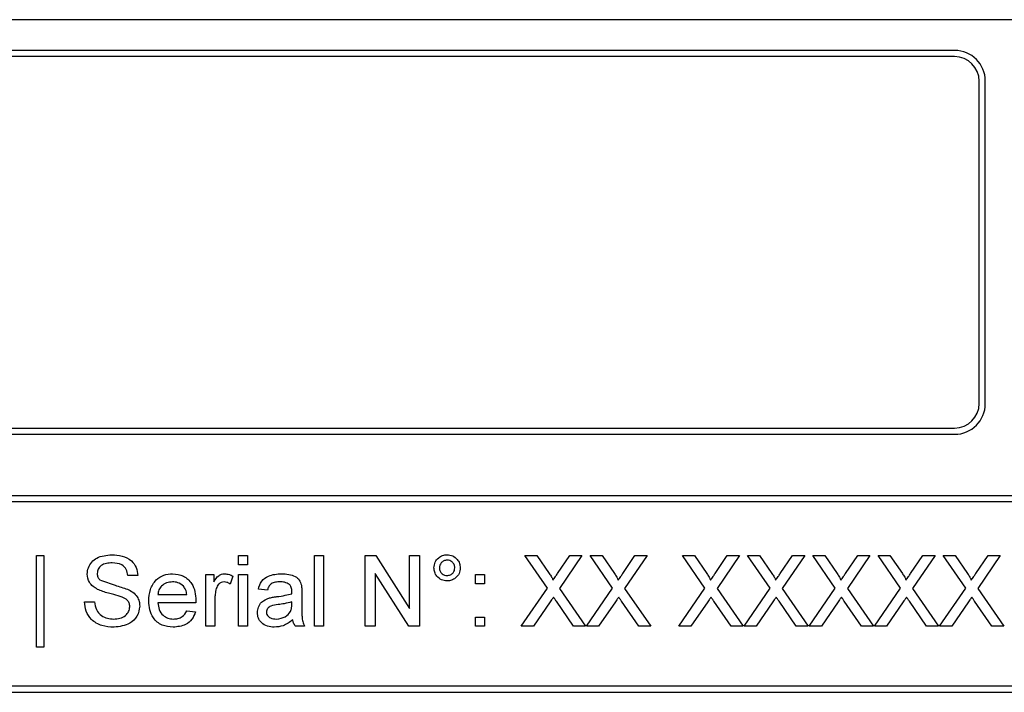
# Model space of a CAD drawing. Header units: millimetres. Extents: x 635 to 3836, y -1496 to 1629.
# Tile 29 of 46: x 1683 to 1715, y 375 to 397. Entities that reach past the tile are written whole.
import ezdxf

# ---------------------------------------------------------------- set-up
doc = ezdxf.new("R2010")
doc.units = ezdxf.units.MM

msp = doc.modelspace()

# ---------------------------------------------------------------- linework, layer by layer
at = {"color": 7, "linetype": 'Continuous', "lineweight": 25}
for p, q in [((1720.179, 396.578), (1606.179, 396.578)), ((1713.179, 395.578), (1613.179, 395.578)), ((1713.179, 395.378), (1613.179, 395.378)), ((1713.979, 384.078), (1713.979, 394.578)), ((1714.179, 384.078), (1714.179, 394.578)), ((1613.179, 383.278), (1713.179, 383.278)), ((1613.179, 383.078), (1713.179, 383.078)), ((1721.179, 381.078), (1605.179, 381.078)), ((1721.179, 380.878), (1605.179, 380.878)), ((1683.276, 376.149), (1683.276, 379.128)), ((1683.276, 379.128), (1683.512, 379.128)), ((1683.512, 379.128), (1683.512, 376.149)), ((1689.852, 378.833), (1689.852, 379.128)), ((1689.852, 379.128), (1690.147, 379.128)), ((1690.147, 379.128), (1690.147, 378.833)), ((1692.329, 376.828), (1692.329, 379.128)), ((1692.329, 379.128), (1692.624, 379.128)), ((1692.624, 379.128), (1692.624, 376.828)), ((1693.98, 376.828), (1693.98, 379.128)), ((1693.98, 379.128), (1694.323, 379.128)), ((1694.323, 379.128), (1695.425, 377.411)), ((1695.425, 377.411), (1695.425, 379.128)), ((1695.425, 379.128), (1695.749, 379.128)), ((1695.749, 379.128), (1695.749, 376.828)), ((1699.916, 378.065), (1699.184, 379.128)), ((1699.184, 379.128), (1699.574, 379.128)), ((1699.574, 379.128), (1699.976, 378.545)), ((1700.245, 378.545), (1700.645, 379.128)), ((1701.041, 379.128), (1700.309, 378.062)), ((1700.645, 379.128), (1701.041, 379.128)), ((1702.039, 378.065), (1701.307, 379.128)), ((1701.307, 379.128), (1701.697, 379.128)), ((1701.697, 379.128), (1702.099, 378.545)), ((1702.368, 378.545), (1702.768, 379.128)), ((1703.164, 379.128), (1702.432, 378.062)), ((1702.768, 379.128), (1703.164, 379.128)), ((1705.047, 378.065), (1704.314, 379.128)), ((1704.314, 379.128), (1704.705, 379.128)), ((1704.705, 379.128), (1705.106, 378.545)), ((1705.376, 378.545), (1705.776, 379.128)), ((1706.172, 379.128), (1705.44, 378.062)), ((1705.776, 379.128), (1706.172, 379.128)), ((1707.17, 378.065), (1706.438, 379.128)), ((1706.438, 379.128), (1706.828, 379.128)), ((1706.828, 379.128), (1707.23, 378.545)), ((1707.499, 378.545), (1707.899, 379.128)), ((1708.295, 379.128), (1707.563, 378.062)), ((1707.899, 379.128), (1708.295, 379.128)), ((1709.293, 378.065), (1708.561, 379.128)), ((1708.561, 379.128), (1708.951, 379.128)), ((1708.951, 379.128), (1709.353, 378.545)), ((1709.622, 378.545), (1710.022, 379.128)), ((1710.418, 379.128), (1709.686, 378.062)), ((1710.022, 379.128), (1710.418, 379.128)), ((1711.416, 378.065), (1710.684, 379.128)), ((1710.684, 379.128), (1711.074, 379.128)), ((1711.074, 379.128), (1711.476, 378.545)), ((1711.745, 378.545), (1712.145, 379.128)), ((1712.541, 379.128), (1711.809, 378.062)), ((1712.145, 379.128), (1712.541, 379.128)), ((1713.539, 378.065), (1712.807, 379.128)), ((1712.807, 379.128), (1713.197, 379.128)), ((1713.197, 379.128), (1713.599, 378.545)), ((1713.868, 378.545), (1714.268, 379.128)), ((1714.664, 379.128), (1713.932, 378.062)), ((1714.268, 379.128), (1714.664, 379.128)), ((1690.147, 378.833), (1689.852, 378.833)), ((1686.579, 378.479), (1686.254, 378.479)), ((1688.79, 376.828), (1688.79, 378.508)), ((1688.79, 378.508), (1689.056, 378.508)), ((1689.056, 378.508), (1689.056, 378.274)), ((1689.675, 378.459), (1689.583, 378.203)), ((1689.852, 376.828), (1689.852, 378.508)), ((1689.852, 378.508), (1690.147, 378.508)), ((1690.147, 378.508), (1690.147, 376.828)), ((1695.407, 376.828), (1694.304, 378.544)), ((1694.304, 378.544), (1694.304, 376.828)), ((1697.578, 378.214), (1697.578, 378.508)), ((1697.578, 378.508), (1697.872, 378.508)), ((1697.872, 378.508), (1697.872, 378.214)), ((1697.872, 378.214), (1697.578, 378.214)), ((1687.228, 377.86), (1688.171, 377.86)), ((1690.795, 378.007), (1690.501, 378.037)), ((1691.916, 377.917), (1691.916, 377.558)), ((1699.066, 376.828), (1699.916, 378.065)), ((1700.309, 378.062), (1701.159, 376.828)), ((1701.189, 376.828), (1702.039, 378.065)), ((1702.432, 378.062), (1703.282, 376.828)), ((1704.196, 376.828), (1705.047, 378.065)), ((1705.44, 378.062), (1706.29, 376.828)), ((1706.32, 376.828), (1707.17, 378.065)), ((1707.563, 378.062), (1708.413, 376.828)), ((1708.443, 376.828), (1709.293, 378.065)), ((1709.686, 378.062), (1710.536, 376.828)), ((1710.566, 376.828), (1711.416, 378.065)), ((1711.809, 378.062), (1712.659, 376.828)), ((1712.689, 376.828), (1713.539, 378.065)), ((1713.932, 378.062), (1714.782, 376.828)), ((1684.839, 377.624), (1685.163, 377.624)), ((1688.465, 377.594), (1687.228, 377.594)), ((1689.085, 377.721), (1689.085, 376.828)), ((1691.59, 377.538), (1691.592, 377.624)), ((1700.006, 377.619), (1699.461, 376.828)), ((1700.768, 376.828), (1700.208, 377.64)), ((1702.129, 377.619), (1701.585, 376.828)), ((1702.891, 376.828), (1702.331, 377.64)), ((1705.136, 377.619), (1704.592, 376.828)), ((1705.899, 376.828), (1705.339, 377.64)), ((1707.259, 377.619), (1706.715, 376.828)), ((1708.022, 376.828), (1707.462, 377.64)), ((1709.383, 377.619), (1708.838, 376.828)), ((1710.145, 376.828), (1709.585, 377.64)), ((1711.506, 377.619), (1710.961, 376.828)), ((1712.268, 376.828), (1711.708, 377.64)), ((1713.629, 377.619), (1713.085, 376.828)), ((1714.391, 376.828), (1713.831, 377.64)), ((1688.168, 377.329), (1688.457, 377.299)), ((1689.085, 376.828), (1688.79, 376.828)), ((1690.147, 376.828), (1689.852, 376.828)), ((1692.004, 376.828), (1691.71, 376.828)), ((1692.624, 376.828), (1692.329, 376.828)), ((1694.304, 376.828), (1693.98, 376.828)), ((1695.749, 376.828), (1695.407, 376.828)), ((1697.578, 376.828), (1697.578, 377.123)), ((1697.578, 377.123), (1697.872, 377.123)), ((1697.872, 376.828), (1697.578, 376.828)), ((1697.872, 377.123), (1697.872, 376.828)), ((1699.461, 376.828), (1699.066, 376.828)), ((1701.159, 376.828), (1700.768, 376.828)), ((1701.585, 376.828), (1701.189, 376.828)), ((1703.282, 376.828), (1702.891, 376.828)), ((1704.592, 376.828), (1704.196, 376.828)), ((1706.29, 376.828), (1705.899, 376.828)), ((1706.715, 376.828), (1706.32, 376.828)), ((1708.413, 376.828), (1708.022, 376.828)), ((1708.838, 376.828), (1708.443, 376.828)), ((1710.536, 376.828), (1710.145, 376.828)), ((1710.961, 376.828), (1710.566, 376.828)), ((1712.659, 376.828), (1712.268, 376.828)), ((1713.085, 376.828), (1712.689, 376.828)), ((1714.782, 376.828), (1714.391, 376.828)), ((1683.512, 376.149), (1683.276, 376.149)), ((1721.979, 374.878), (1604.379, 374.878)), ((1604.379, 374.678), (1721.979, 374.678))]:
    msp.add_line(p, q, dxfattribs=at)
for centre, radius, start, end in [((1713.179, 394.578), 1, 0, 90), ((1713.179, 394.578), 0.8, 0, 90), ((1713.179, 384.078), 0.8, 270, 0), ((1713.179, 384.078), 1, 270, 0)]:
    msp.add_arc(centre, radius, start, end, dxfattribs=at)
for points, knots in [([(1684.928, 378.527), (1684.935, 378.598), (1684.951, 378.74), (1685.065, 378.926), (1685.314, 379.118), (1685.556, 379.141), (1685.726, 379.157)], [0, 0, 0, 0, 0.187029, 0.374124, 0.56114, 1, 1, 1, 1]), ([(1685.726, 379.157), (1685.84, 379.15), (1686.067, 379.136), (1686.362, 378.991), (1686.542, 378.747), (1686.566, 378.568), (1686.579, 378.479)], [0, 0, 0, 0, 0.280797, 0.560151, 0.779877, 1, 1, 1, 1]), ([(1696.221, 378.731), (1696.228, 378.793), (1696.243, 378.919), (1696.36, 379.058), (1696.499, 379.144), (1696.598, 379.153), (1696.648, 379.157)], [0, 0, 0, 0, 0.279529, 0.55934, 0.779658, 1, 1, 1, 1]), ([(1696.648, 379.157), (1696.711, 379.15), (1696.837, 379.135), (1696.977, 379.019), (1697.063, 378.879), (1697.072, 378.78), (1697.076, 378.731)], [0, 0, 0, 0, 0.279563, 0.559286, 0.7796, 1, 1, 1, 1]), ([(1685.739, 378.892), (1685.676, 378.89), (1685.551, 378.885), (1685.385, 378.821), (1685.272, 378.696), (1685.259, 378.598), (1685.252, 378.549)], [0, 0, 0, 0, 0.28129, 0.56082, 0.78068, 1, 1, 1, 1]), ([(1686.254, 378.479), (1686.242, 378.548), (1686.217, 378.685), (1686.032, 378.873), (1685.85, 378.885), (1685.739, 378.892)], [0, 0, 0, 0, 0.281097, 0.560287, 1, 1, 1, 1]), ([(1696.65, 378.98), (1696.613, 378.976), (1696.539, 378.967), (1696.457, 378.899), (1696.406, 378.817), (1696.401, 378.759), (1696.398, 378.73)], [0, 0, 0, 0, 0.2795583, 0.559263, 0.7795879, 1, 1, 1, 1]), ([(1696.899, 378.73), (1696.895, 378.767), (1696.886, 378.84), (1696.818, 378.921), (1696.737, 378.973), (1696.679, 378.978), (1696.65, 378.98)], [0, 0, 0, 0, 0.279512, 0.559328, 0.779657, 1, 1, 1, 1]), ([(1685.267, 378.03), (1685.215, 378.06), (1685.112, 378.118), (1684.964, 378.28), (1684.941, 378.434), (1684.928, 378.527)], [0, 0, 0, 0, 0.281445, 0.562273, 1, 1, 1, 1]), ([(1685.252, 378.549), (1685.256, 378.506), (1685.263, 378.429), (1685.313, 378.371), (1685.334, 378.345)], [0, 0, 0, 0, 0.5596169, 1, 1, 1, 1]), ([(1686.933, 377.654), (1686.94, 377.779), (1686.955, 378.027), (1687.141, 378.334), (1687.416, 378.513), (1687.612, 378.53), (1687.709, 378.538)], [0, 0, 0, 0, 0.2807476, 0.5597747, 0.7796663, 1, 1, 1, 1]), ([(1687.709, 378.538), (1687.831, 378.524), (1688.075, 378.496), (1688.335, 378.249), (1688.451, 377.956), (1688.461, 377.765), (1688.466, 377.67)], [0, 0, 0, 0, 0.279366, 0.558398, 0.778885, 1, 1, 1, 1]), ([(1689.056, 378.274), (1689.1, 378.349), (1689.161, 378.453), (1689.298, 378.529), (1689.365, 378.535), (1689.399, 378.538)], [0, 0, 0, 0, 0.559599, 0.779772, 1, 1, 1, 1]), ([(1689.399, 378.538), (1689.453, 378.533), (1689.55, 378.523), (1689.637, 378.479), (1689.675, 378.459)], [0, 0, 0, 0, 0.559546, 1, 1, 1, 1]), ([(1690.501, 378.037), (1690.528, 378.128), (1690.582, 378.311), (1690.872, 378.514), (1691.114, 378.529), (1691.262, 378.538)], [0, 0, 0, 0, 0.28043, 0.559303, 1, 1, 1, 1]), ([(1691.262, 378.538), (1691.416, 378.53), (1691.63, 378.518), (1691.85, 378.342), (1691.885, 378.227), (1691.902, 378.169)], [0, 0, 0, 0, 0.559253, 0.779195, 1, 1, 1, 1]), ([(1696.648, 378.302), (1696.585, 378.31), (1696.459, 378.325), (1696.32, 378.442), (1696.234, 378.582), (1696.225, 378.681), (1696.221, 378.731)], [0, 0, 0, 0, 0.279488, 0.559227, 0.779561, 1, 1, 1, 1]), ([(1696.398, 378.73), (1696.402, 378.693), (1696.411, 378.619), (1696.48, 378.537), (1696.562, 378.487), (1696.621, 378.482), (1696.65, 378.479)], [0, 0, 0, 0, 0.2795652, 0.5594225, 0.7796998, 1, 1, 1, 1]), ([(1697.076, 378.731), (1697.069, 378.667), (1697.054, 378.541), (1696.937, 378.402), (1696.797, 378.315), (1696.697, 378.306), (1696.648, 378.302)], [0, 0, 0, 0, 0.279465, 0.55931, 0.779609, 1, 1, 1, 1]), ([(1696.65, 378.479), (1696.686, 378.483), (1696.76, 378.492), (1696.841, 378.561), (1696.892, 378.643), (1696.897, 378.701), (1696.899, 378.73)], [0, 0, 0, 0, 0.279549, 0.55928, 0.779603, 1, 1, 1, 1]), ([(1699.976, 378.545), (1700.001, 378.506), (1700.037, 378.452), (1700.082, 378.38), (1700.091, 378.344), (1700.095, 378.326)], [0, 0, 0, 0, 0.561277, 0.781763, 1, 1, 1, 1]), ([(1700.095, 378.326), (1700.123, 378.367), (1700.173, 378.44), (1700.223, 378.513), (1700.245, 378.545)], [0, 0, 0, 0, 0.5599999, 1, 1, 1, 1]), ([(1702.099, 378.545), (1702.125, 378.506), (1702.161, 378.452), (1702.205, 378.38), (1702.214, 378.344), (1702.218, 378.326)], [0, 0, 0, 0, 0.561277, 0.781763, 1, 1, 1, 1]), ([(1702.218, 378.326), (1702.246, 378.367), (1702.296, 378.44), (1702.346, 378.513), (1702.368, 378.545)], [0, 0, 0, 0, 0.5599999, 1, 1, 1, 1]), ([(1705.106, 378.545), (1705.132, 378.506), (1705.168, 378.452), (1705.213, 378.38), (1705.221, 378.344), (1705.226, 378.326)], [0, 0, 0, 0, 0.561277, 0.781763, 1, 1, 1, 1]), ([(1705.226, 378.326), (1705.254, 378.367), (1705.304, 378.44), (1705.354, 378.513), (1705.376, 378.545)], [0, 0, 0, 0, 0.5599999, 1, 1, 1, 1]), ([(1707.23, 378.545), (1707.255, 378.506), (1707.291, 378.452), (1707.336, 378.38), (1707.344, 378.344), (1707.349, 378.326)], [0, 0, 0, 0, 0.561277, 0.781763, 1, 1, 1, 1]), ([(1707.349, 378.326), (1707.377, 378.367), (1707.427, 378.44), (1707.477, 378.513), (1707.499, 378.545)], [0, 0, 0, 0, 0.5599999, 1, 1, 1, 1]), ([(1709.353, 378.545), (1709.378, 378.506), (1709.414, 378.452), (1709.459, 378.38), (1709.468, 378.344), (1709.472, 378.326)], [0, 0, 0, 0, 0.561277, 0.781763, 1, 1, 1, 1]), ([(1709.472, 378.326), (1709.5, 378.367), (1709.55, 378.44), (1709.6, 378.513), (1709.622, 378.545)], [0, 0, 0, 0, 0.5599999, 1, 1, 1, 1]), ([(1711.476, 378.545), (1711.501, 378.506), (1711.537, 378.452), (1711.582, 378.38), (1711.591, 378.344), (1711.595, 378.326)], [0, 0, 0, 0, 0.561277, 0.781763, 1, 1, 1, 1]), ([(1711.595, 378.326), (1711.623, 378.367), (1711.673, 378.44), (1711.723, 378.513), (1711.745, 378.545)], [0, 0, 0, 0, 0.56, 1, 1, 1, 1]), ([(1713.599, 378.545), (1713.625, 378.506), (1713.661, 378.452), (1713.705, 378.38), (1713.714, 378.344), (1713.718, 378.326)], [0, 0, 0, 0, 0.561277, 0.781763, 1, 1, 1, 1]), ([(1713.718, 378.326), (1713.746, 378.367), (1713.796, 378.44), (1713.846, 378.513), (1713.868, 378.545)], [0, 0, 0, 0, 0.56, 1, 1, 1, 1]), ([(1685.334, 378.345), (1685.501, 378.282), (1685.799, 378.169), (1686.104, 378.077), (1686.239, 378.037)], [0, 0, 0, 0, 0.558382, 1, 1, 1, 1]), ([(1687.708, 378.273), (1687.642, 378.267), (1687.511, 378.256), (1687.352, 378.154), (1687.251, 378.014), (1687.235, 377.911), (1687.228, 377.86)], [0, 0, 0, 0, 0.28019, 0.559728, 0.779642, 1, 1, 1, 1]), ([(1688.063, 378.132), (1688.004, 378.178), (1687.899, 378.261), (1687.767, 378.269), (1687.708, 378.273)], [0, 0, 0, 0, 0.558512, 1, 1, 1, 1]), ([(1688.171, 377.86), (1688.163, 377.916), (1688.15, 378.016), (1688.089, 378.096), (1688.063, 378.132)], [0, 0, 0, 0, 0.560674, 1, 1, 1, 1]), ([(1689.387, 378.273), (1689.354, 378.268), (1689.287, 378.26), (1689.186, 378.186), (1689.152, 378.106), (1689.131, 378.057)], [0, 0, 0, 0, 0.280305, 0.560911, 1, 1, 1, 1]), ([(1689.583, 378.203), (1689.549, 378.225), (1689.489, 378.263), (1689.419, 378.27), (1689.387, 378.273)], [0, 0, 0, 0, 0.5601157, 1, 1, 1, 1]), ([(1691.209, 378.273), (1691.159, 378.271), (1691.059, 378.268), (1690.919, 378.224), (1690.834, 378.12), (1690.808, 378.045), (1690.795, 378.007)], [0, 0, 0, 0, 0.280855, 0.559751, 0.7795, 1, 1, 1, 1]), ([(1691.516, 378.184), (1691.462, 378.214), (1691.367, 378.269), (1691.258, 378.272), (1691.209, 378.273)], [0, 0, 0, 0, 0.557871, 1, 1, 1, 1]), ([(1691.592, 377.958), (1691.591, 378.005), (1691.589, 378.089), (1691.538, 378.155), (1691.516, 378.184)], [0, 0, 0, 0, 0.561903, 1, 1, 1, 1]), ([(1691.902, 378.169), (1691.907, 378.122), (1691.916, 378.039), (1691.916, 377.954), (1691.916, 377.917)], [0, 0, 0, 0, 0.559817, 1, 1, 1, 1]), ([(1686.068, 377.775), (1685.977, 377.805), (1685.828, 377.853), (1685.616, 377.906), (1685.437, 377.957), (1685.324, 378.006), (1685.267, 378.03)], [0, 0, 0, 0, 0.339939, 0.560025, 0.780082, 1, 1, 1, 1]), ([(1686.313, 377.465), (1686.31, 377.505), (1686.302, 377.584), (1686.218, 377.705), (1686.125, 377.749), (1686.068, 377.775)], [0, 0, 0, 0, 0.280089, 0.55997, 1, 1, 1, 1]), ([(1686.239, 378.037), (1686.3, 378.006), (1686.421, 377.944), (1686.553, 377.803), (1686.627, 377.641), (1686.634, 377.534), (1686.638, 377.481)], [0, 0, 0, 0, 0.280371, 0.559909, 0.779859, 1, 1, 1, 1]), ([(1689.131, 378.057), (1689.116, 377.995), (1689.089, 377.885), (1689.086, 377.771), (1689.085, 377.721)], [0, 0, 0, 0, 0.559888, 1, 1, 1, 1]), ([(1690.862, 377.75), (1690.907, 377.76), (1690.987, 377.778), (1691.068, 377.788), (1691.104, 377.792)], [0, 0, 0, 0, 0.559918, 1, 1, 1, 1]), ([(1691.104, 377.792), (1691.196, 377.804), (1691.361, 377.825), (1691.52, 377.87), (1691.59, 377.889)], [0, 0, 0, 0, 0.560185, 1, 1, 1, 1]), ([(1691.59, 377.889), (1691.59, 377.902), (1691.591, 377.925), (1691.591, 377.948), (1691.592, 377.958)], [0, 0, 0, 0, 0.560023, 1, 1, 1, 1]), ([(1700.114, 377.777), (1700.094, 377.748), (1700.057, 377.695), (1700.021, 377.643), (1700.006, 377.619)], [0, 0, 0, 0, 0.5600016, 1, 1, 1, 1]), ([(1700.208, 377.64), (1700.191, 377.666), (1700.159, 377.711), (1700.128, 377.757), (1700.114, 377.777)], [0, 0, 0, 0, 0.56, 1, 1, 1, 1]), ([(1702.237, 377.777), (1702.217, 377.748), (1702.18, 377.695), (1702.144, 377.643), (1702.129, 377.619)], [0, 0, 0, 0, 0.560002, 1, 1, 1, 1]), ([(1702.331, 377.64), (1702.314, 377.666), (1702.282, 377.711), (1702.251, 377.757), (1702.237, 377.777)], [0, 0, 0, 0, 0.56, 1, 1, 1, 1]), ([(1705.245, 377.777), (1705.224, 377.748), (1705.188, 377.695), (1705.152, 377.643), (1705.136, 377.619)], [0, 0, 0, 0, 0.5600016, 1, 1, 1, 1]), ([(1705.339, 377.64), (1705.321, 377.666), (1705.29, 377.711), (1705.258, 377.757), (1705.245, 377.777)], [0, 0, 0, 0, 0.56, 1, 1, 1, 1]), ([(1707.368, 377.777), (1707.347, 377.748), (1707.311, 377.695), (1707.275, 377.643), (1707.259, 377.619)], [0, 0, 0, 0, 0.5600016, 1, 1, 1, 1]), ([(1707.462, 377.64), (1707.444, 377.666), (1707.413, 377.711), (1707.382, 377.757), (1707.368, 377.777)], [0, 0, 0, 0, 0.56, 1, 1, 1, 1]), ([(1709.491, 377.777), (1709.47, 377.748), (1709.434, 377.695), (1709.398, 377.643), (1709.383, 377.619)], [0, 0, 0, 0, 0.5600016, 1, 1, 1, 1]), ([(1709.585, 377.64), (1709.568, 377.666), (1709.536, 377.711), (1709.505, 377.757), (1709.491, 377.777)], [0, 0, 0, 0, 0.56, 1, 1, 1, 1]), ([(1711.614, 377.777), (1711.594, 377.748), (1711.557, 377.695), (1711.521, 377.643), (1711.506, 377.619)], [0, 0, 0, 0, 0.5600016, 1, 1, 1, 1]), ([(1711.708, 377.64), (1711.691, 377.666), (1711.659, 377.711), (1711.628, 377.757), (1711.614, 377.777)], [0, 0, 0, 0, 0.56, 1, 1, 1, 1]), ([(1713.737, 377.777), (1713.717, 377.748), (1713.68, 377.695), (1713.644, 377.643), (1713.629, 377.619)], [0, 0, 0, 0, 0.560002, 1, 1, 1, 1]), ([(1713.831, 377.64), (1713.814, 377.666), (1713.782, 377.711), (1713.751, 377.757), (1713.737, 377.777)], [0, 0, 0, 0, 0.56, 1, 1, 1, 1]), ([(1685.802, 376.798), (1685.668, 376.805), (1685.401, 376.819), (1685.065, 377.011), (1684.875, 377.31), (1684.851, 377.519), (1684.839, 377.624)], [0, 0, 0, 0, 0.280814, 0.559563, 0.77962, 1, 1, 1, 1]), ([(1685.163, 377.624), (1685.177, 377.536), (1685.203, 377.361), (1685.373, 377.17), (1685.582, 377.078), (1685.719, 377.068), (1685.788, 377.064)], [0, 0, 0, 0, 0.280632, 0.558674, 0.779197, 1, 1, 1, 1]), ([(1685.788, 377.064), (1685.857, 377.068), (1685.995, 377.077), (1686.173, 377.161), (1686.29, 377.303), (1686.306, 377.411), (1686.313, 377.465)], [0, 0, 0, 0, 0.280917, 0.560813, 0.780502, 1, 1, 1, 1]), ([(1686.638, 377.481), (1686.619, 377.369), (1686.583, 377.144), (1686.271, 376.852), (1685.98, 376.819), (1685.802, 376.798)], [0, 0, 0, 0, 0.279942, 0.56008, 1, 1, 1, 1]), ([(1687.725, 376.798), (1687.601, 376.809), (1687.353, 376.832), (1687.075, 377.067), (1686.948, 377.363), (1686.938, 377.557), (1686.933, 377.654)], [0, 0, 0, 0, 0.279952, 0.558661, 0.778994, 1, 1, 1, 1]), ([(1687.228, 377.594), (1687.237, 377.518), (1687.255, 377.366), (1687.378, 377.184), (1687.55, 377.079), (1687.67, 377.069), (1687.73, 377.064)], [0, 0, 0, 0, 0.280633, 0.559687, 0.779661, 1, 1, 1, 1]), ([(1688.466, 377.67), (1688.466, 377.656), (1688.465, 377.631), (1688.465, 377.605), (1688.465, 377.594)], [0, 0, 0, 0, 0.559999, 1, 1, 1, 1]), ([(1690.471, 377.273), (1690.478, 377.335), (1690.49, 377.459), (1690.62, 377.652), (1690.77, 377.713), (1690.862, 377.75)], [0, 0, 0, 0, 0.280458, 0.560983, 1, 1, 1, 1]), ([(1691.148, 377.532), (1691.064, 377.523), (1690.959, 377.512), (1690.847, 377.453), (1690.803, 377.409), (1690.772, 377.352), (1690.768, 377.311), (1690.766, 377.29)], [0, 0, 0, 0, 0.50028, 0.625326, 0.750269, 0.875147, 1, 1, 1, 1]), ([(1691.592, 377.624), (1691.51, 377.601), (1691.364, 377.56), (1691.214, 377.541), (1691.148, 377.532)], [0, 0, 0, 0, 0.55976, 1, 1, 1, 1]), ([(1691.546, 377.305), (1691.562, 377.347), (1691.589, 377.423), (1691.59, 377.503), (1691.59, 377.538)], [0, 0, 0, 0, 0.558995, 1, 1, 1, 1]), ([(1691.916, 377.558), (1691.916, 377.473), (1691.917, 377.335), (1691.923, 377.142), (1691.942, 376.979), (1691.984, 376.878), (1692.004, 376.828)], [0, 0, 0, 0, 0.3402059, 0.5603391, 0.7801747, 1, 1, 1, 1]), ([(1688.457, 377.299), (1688.424, 377.216), (1688.357, 377.048), (1688.1, 376.834), (1687.867, 376.812), (1687.725, 376.798)], [0, 0, 0, 0, 0.280613, 0.560833, 1, 1, 1, 1]), ([(1687.73, 377.064), (1687.781, 377.067), (1687.882, 377.072), (1688.056, 377.145), (1688.125, 377.259), (1688.168, 377.329)], [0, 0, 0, 0, 0.281282, 0.561906, 1, 1, 1, 1]), ([(1691.021, 376.798), (1690.944, 376.803), (1690.791, 376.811), (1690.6, 376.923), (1690.487, 377.092), (1690.476, 377.213), (1690.471, 377.273)], [0, 0, 0, 0, 0.280815, 0.55969, 0.779696, 1, 1, 1, 1]), ([(1690.766, 377.29), (1690.769, 377.262), (1690.775, 377.207), (1690.827, 377.139), (1690.929, 377.073), (1691.023, 377.068), (1691.089, 377.064)], [0, 0, 0, 0, 0.186565, 0.373467, 0.560613, 1, 1, 1, 1]), ([(1691.089, 377.064), (1691.192, 377.076), (1691.378, 377.099), (1691.495, 377.242), (1691.546, 377.305)], [0, 0, 0, 0, 0.559758, 1, 1, 1, 1]), ([(1691.621, 377.034), (1691.52, 376.959), (1691.341, 376.825), (1691.119, 376.807), (1691.021, 376.798)], [0, 0, 0, 0, 0.559971, 1, 1, 1, 1]), ([(1691.71, 376.828), (1691.686, 376.863), (1691.644, 376.927), (1691.628, 377.001), (1691.621, 377.034)], [0, 0, 0, 0, 0.5596973, 1, 1, 1, 1])]:
    msp.add_open_spline(points, degree=3, knots=knots, dxfattribs=at)

doc.saveas('drawing.dxf')
